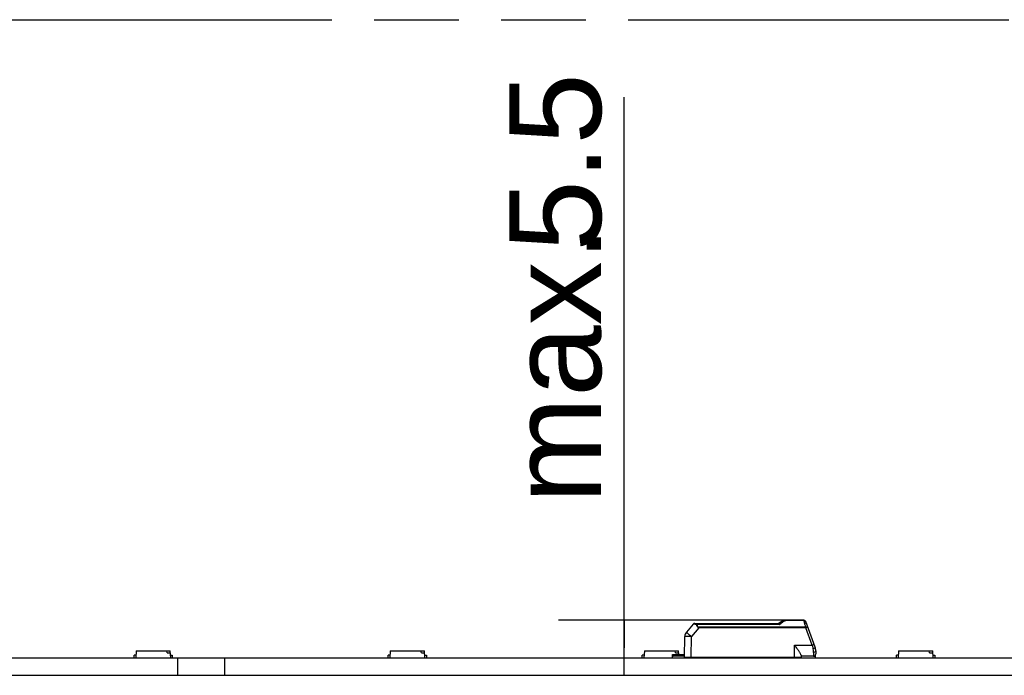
# Model space of a CAD drawing. Header units: millimetres. Extents: x 0 to 210, y 0 to 297.
# Tile 10 of 42: x 114 to 136, y 168 to 183. Entities that reach past the tile are written whole.
import ezdxf

# ---------------------------------------------------------------- set-up
doc = ezdxf.new("R2010")
doc.units = ezdxf.units.MM
doc.header["$LTSCALE"] = 19.36
doc.linetypes.add('PHANTOM', pattern=[0.8, 0.45, -0.05, 0.1, -0.05, 0.1, -0.05])
doc.layers.get('0').update_dxf_attribs({"linetype": 'CONTINUOUS'})
doc.layers.add('DEFAULT_3', color=7, linetype='PHANTOM')
doc.layers.add('Z_DIM_2D', color=7, linetype='CONTINUOUS')
doc.styles.add('TEXTSTYLE_3', font='helveticaneueltw1g-ltcn.otf')
doc.dimstyles.new('DIMSTYLE_3', dxfattribs={"dimtxt": 2.1, "dimasz": 3.5, "dimexe": 1.5, "dimexo": 0, "dimgap": 0.525, "dimtad": 1, "dimdec": 3, "dimlfac": 4, "dimdsep": 46, "dimtxsty": 'TEXTSTYLE_3', "dimblk": '_FILLED', "dimblk1": '_FILLED', "dimblk2": '_FILLED', "dimcen": 0.09, "dimclrt": 5, "dimazin": 2, "dimtp": 0.1, "dimtm": 0.1, "dimtfac": 1, "dimtdec": 3, "dimtofl": 0, "dimtmove": 0, "dimatfit": 3, "dimldrblk": '_FILLED', "dimfxl": 0, "dimtolj": 1, "dimarcsym": 0})

# ---------------------------------------------------------------- blocks, each defined once
blk = doc.blocks.new('*D8')
at = {"layer": 'Z_DIM_2D', "color": 2, "linetype": 'Continuous', "transparency": 16777216}
for p, q in [((127.477, 168.319), (127.477, 180.906)), ((131.177, 168.95), (125.977, 168.95)), ((127.477, 168.95), (127.477, 168.319)), ((127.477, 167.687), (127.477, 168.319))]:
    blk.add_line(p, q, dxfattribs=at)
at = {"layer": 'Z_DIM_2D', "color": 5, "linetype": 'Continuous', "transparency": 16777216, "style": 'TEXTSTYLE_3'}
for s, p in [('5.5', (126.952, 177.379)), ('max. ', (126.952, 171.612))]:
    blk.add_text(s, height=2.1, rotation=90, dxfattribs=at).set_placement(p)
blk = doc.blocks.new('_FILLED')
at = {"color": 0, "linetype": 'ByBlock'}
blk.add_solid([(0, 0), (-1, 0.125), (-1, -0.125)], dxfattribs=at)
blk = doc.blocks.new('_NONE')

msp = doc.modelspace()

# ---------------------------------------------------------------- linework, layer by layer
at = {"color": 6, "linetype": 'Continuous'}
for p, q in [((131.09167, 168.92336), (131.02096, 168.87475)), ((131.58661, 168.94975), (131.17664, 168.94975)), ((131.84758, 168.32893), (131.63359, 168.91686)), ((129.05742, 168.85689), (128.90187, 168.67153)), ((129.09572, 168.87475), (131.02132, 168.87475)), ((131.61351, 168.84833), (131.6224, 168.81838)), ((131.63166, 168.78126), (131.63166, 168.77639)), ((128.86263, 168.09975), (128.86679, 168.57642)), ((116.31617, 168.24975), (116.30765, 168.08725)), ((116.31617, 168.24975), (117.09913, 168.24975)), ((117.02823, 168.19975), (117.01839, 168.24975)), ((117.10765, 168.08725), (117.09913, 168.24975)), ((122.12867, 168.24975), (122.12015, 168.08725)), ((122.12867, 168.24975), (122.91163, 168.24975)), ((122.84073, 168.19975), (122.83089, 168.24975)), ((122.92015, 168.08725), (122.91163, 168.24975)), ((127.94117, 168.24975), (127.93265, 168.08725)), ((127.94117, 168.24975), (128.72413, 168.24975)), ((128.65323, 168.19975), (128.64339, 168.24975)), ((128.72872, 168.16225), (128.72413, 168.24975)), ((131.86263, 168.24368), (131.86263, 168.17475)), ((133.75367, 168.24975), (133.74515, 168.08725)), ((133.75367, 168.24975), (134.53663, 168.24975)), ((134.46573, 168.19975), (134.45589, 168.24975)), ((134.54515, 168.08725), (134.53663, 168.24975)), ((101.6371, 168.08725), (117.26043, 168.08725)), ((116.31093, 168.14975), (116.27015, 168.14975)), ((116.27015, 168.087), (116.27015, 168.14975)), ((117.02823, 168.19975), (117.10175, 168.19975)), ((117.10601, 168.14975), (117.14515, 168.14975)), ((117.14515, 168.14975), (117.14515, 168.087)), ((117.26043, 168.08725), (117.26043, 167.68725)), ((117.2621, 168.08725), (137.05013, 168.08725)), ((118.33548, 168.08725), (118.33548, 167.68725)), ((122.12343, 168.14975), (122.08265, 168.14975)), ((122.08265, 168.087), (122.08265, 168.14975)), ((122.84073, 168.19975), (122.91425, 168.19975)), ((122.91851, 168.14975), (122.95765, 168.14975)), ((122.95765, 168.14975), (122.95765, 168.087)), ((127.93593, 168.14975), (127.89515, 168.14975)), ((127.89515, 168.087), (127.89515, 168.14975)), ((128.58763, 168.16225), (128.86301, 168.16225)), ((128.58763, 168.08725), (128.58763, 168.16225)), ((128.86274, 168.12475), (128.62513, 168.12475)), ((128.65323, 168.19975), (128.72675, 168.19975)), ((128.86263, 168.09975), (131.52513, 168.09975)), ((131.27513, 168.09975), (131.26263, 168.08725)), ((131.52513, 168.14658), (131.52513, 168.09975)), ((131.81263, 168.12475), (131.52513, 168.12475)), ((131.85013, 168.14191), (131.85013, 168.08725)), ((133.74843, 168.14975), (133.70765, 168.14975)), ((133.70765, 168.087), (133.70765, 168.14975)), ((134.46573, 168.19975), (134.53925, 168.19975)), ((134.54351, 168.14975), (134.58265, 168.14975)), ((134.58265, 168.14975), (134.58265, 168.087)), ((67.30013, 167.68725), (137.05013, 167.68725))]:
    msp.add_line(p, q, dxfattribs=at)
at = {"color": 9, "linetype": 'Continuous'}
for p, q in [((131.08133, 168.88463), (131.10781, 168.90692)), ((131.10781, 168.90692), (131.11999, 168.91714)), ((131.17664, 168.93864), (131.17664, 168.94975)), ((131.58661, 168.93864), (131.17665, 168.93864)), ((131.58661, 168.94975), (131.58661, 168.93864)), ((131.58661, 168.93864), (131.58931, 168.92957)), ((131.58931, 168.92957), (131.59517, 168.90988)), ((129.18457, 168.77639), (129.01696, 168.57679)), ((129.13119, 168.8431), (129.07664, 168.85373)), ((129.15262, 168.84698), (129.15262, 168.87475)), ((131.03613, 168.84698), (129.15262, 168.84698)), ((131.63166, 168.77639), (129.18457, 168.77639)), ((131.63167, 168.78733), (129.18458, 168.78733)), ((129.18458, 168.78733), (129.18458, 168.77639)), ((131.03613, 168.84698), (131.04101, 168.851)), ((131.63173, 168.78061), (131.63166, 168.78126)), ((131.77702, 168.37693), (131.63166, 168.77639)), ((129.0128, 168.09975), (129.01696, 168.57679)), ((131.37513, 168.37693), (131.77702, 168.37693)), ((131.37513, 168.09975), (131.37513, 168.37693)), ((128.62513, 168.16225), (128.62513, 168.12475)), ((131.2428, 168.08725), (131.2428, 168.09975)), ((131.42513, 168.08725), (131.42513, 168.09975)), ((131.81263, 168.21069), (131.81263, 168.12475))]:
    msp.add_line(p, q, dxfattribs=at)
at = {"color": 7, "linetype": 'Continuous'}
for p, q in [((131.63519, 168.77767), (131.63165, 168.77638)), ((131.63899, 168.77905), (131.63519, 168.77767))]:
    msp.add_line(p, q, dxfattribs=at)
at = {"color": 9, "linetype": 'Continuous'}
msp.add_lwpolyline([(131.63166, 168.78733), (131.63164, 168.78669), (131.63163, 168.78606), (131.63164, 168.78545), (131.63164, 168.78484), (131.63157, 168.78425), (131.63153, 168.78368), (131.63163, 168.78321), (131.63175, 168.78263), (131.63178, 168.78152), (131.63177, 168.78063), (131.63173, 168.78061)], dxfattribs=at)
at = {"color": 6, "linetype": 'Continuous'}
for centre, radius, start, end in [((131.17664, 168.79975), 0.15, 90.000688, 124.508042), ((131.58661, 168.89975), 0.05, 20.0006, 89.999945), ((129.09572, 168.82475), 0.05, 90.000025, 139.999854), ((120.36478, 165.51921), 11.73103, 16.48643, 16.631777), ((141.6924, 171.80566), 10.50374, 196.523046, 196.699803), ((129.01678, 168.57511), 0.15, 140, 179.5), ((131.61263, 168.2435), 0.25, 0.041293, 19.981572), ((129.10013, 168.23725), 0.15, 269.999997, 293.556464), ((131.81263, 168.17475), 0.05, 270, 0)]:
    msp.add_arc(centre, radius, start, end, dxfattribs=at)
at = {"color": 9, "linetype": 'Continuous'}
for centre, radius, start, end in [((131.18307, 168.84234), 0.09785, 123.54069, 130.141919), ((147.46822, 173.63205), 16.56057, 196.567533, 196.686775), ((127.7944, 172.78351), 5.09952, 309.54248, 309.922252), ((126.53875, 174.28135), 7.05405, 309.936369, 310.088294), ((131.67618, 168.69987), 0.09633, 97.475483, 99.686536), ((131.74836, 168.45531), 0.16745, 288.16736, 290.009093)]:
    msp.add_arc(centre, radius, start, end, dxfattribs=at)
at = {"color": 7, "linetype": 'Continuous'}
msp.add_arc((132.99601, 165.0423), 3.97553, 109.583968, 109.958715, dxfattribs=at)
at = {"color": 6, "linetype": 'Continuous'}
msp.add_ellipse((128.62513, 168.06225), major_axis=(0.0625, 0), ratio=1, start_param=1.57079633, end_param=2.21429744, dxfattribs=at)
at = {"color": 9, "linetype": 'Continuous'}
for points, knots in [([(131.09167, 168.92336), (131.09324, 168.92444), (131.10314, 168.92784), (131.11345, 168.922), (131.11999, 168.91714)], [0, 0, 0, 0, 0.18941815, 1, 1, 1, 1]), ([(131.12901, 168.92389), (131.1323, 168.92607), (131.14682, 168.93442), (131.16385, 168.93866), (131.17665, 168.93864)], [0, 0, 0, 0, 0.23574463, 1, 1, 1, 1]), ([(131.60926, 168.9374), (131.61219, 168.93662), (131.62238, 168.93288), (131.63092, 168.92419), (131.63359, 168.91686)], [0, 0, 0, 0, 0.28025498, 1, 1, 1, 1]), ([(129.07664, 168.85373), (129.07395, 168.85425), (129.06933, 168.85504), (129.06319, 168.85641), (129.05984, 168.85646), (129.05772, 168.85725), (129.05742, 168.85689)], [0, 0, 0, 0, 0.42156483, 0.73369361, 0.92752137, 1, 1, 1, 1]), ([(129.15262, 168.87475), (129.15029, 168.87475), (129.14319, 168.87198), (129.13541, 168.86013), (129.13232, 168.84936), (129.13119, 168.8431)], [0, 0, 0, 0, 0.1725444, 0.52910434, 1, 1, 1, 1]), ([(129.18458, 168.78733), (129.18174, 168.78779), (129.1709, 168.79125), (129.16315, 168.80098), (129.15975, 168.80857)], [0, 0, 0, 0, 0.25671041, 1, 1, 1, 1]), ([(131.65201, 168.86625), (131.65098, 168.86913), (131.64442, 168.8766), (131.62675, 168.88054), (131.61266, 168.87878), (131.60503, 168.87686)], [0, 0, 0, 0, 0.17852275, 0.54195174, 1, 1, 1, 1]), ([(131.63167, 168.78733), (131.63418, 168.78817), (131.64345, 168.79125), (131.65296, 168.79364), (131.65997, 168.79483)], [0, 0, 0, 0, 0.27119279, 1, 1, 1, 1]), ([(131.77704, 168.37693), (131.78308, 168.37913), (131.79356, 168.38278), (131.81044, 168.38934), (131.81551, 168.3901), (131.82487, 168.39443), (131.82404, 168.39358)], [0, 0, 0, 0, 0.38691537, 0.71334338, 0.92887109, 1, 1, 1, 1]), ([(131.81263, 168.21069), (131.81273, 168.21725), (131.81214, 168.24611), (131.80669, 168.27477), (131.80057, 168.2962)], [0, 0, 0, 0, 0.22736488, 1, 1, 1, 1]), ([(131.80565, 168.29796), (131.81681, 168.30201), (131.83145, 168.30913), (131.84537, 168.32016), (131.84834, 168.32683), (131.84757, 168.32897)], [0, 0, 0, 0, 0.65580748, 0.87415936, 1, 1, 1, 1]), ([(131.86263, 168.24364), (131.86263, 168.23448), (131.84689, 168.2146), (131.82485, 168.21072), (131.81263, 168.21069)], [0, 0, 0, 0, 0.42848352, 1, 1, 1, 1])]:
    msp.add_open_spline(points, degree=3, knots=knots, dxfattribs=at)
for points in [[(131.58661, 168.93864), (131.59409, 168.93972), (131.60195, 168.93936), (131.60926, 168.9374)], [(129.13119, 168.8431), (129.13816, 168.84514), (129.14538, 168.8464), (129.15262, 168.84698)], [(129.15975, 168.80857), (129.15496, 168.82068), (129.1534, 168.83398), (129.15262, 168.84698)]]:
    msp.add_open_spline(points, degree=3, dxfattribs=at)
at = {"color": 6, "linetype": 'Continuous'}
for points, knots in [([(129.18453, 168.77642), (129.17732, 168.77936), (129.16324, 168.78609), (129.14239, 168.80811), (129.13527, 168.82942), (129.13119, 168.8431)], [0, 0, 0, 0, 0.26276988, 0.51853909, 1, 1, 1, 1]), ([(131.02132, 168.87475), (131.02243, 168.87475), (131.02496, 168.87173), (131.03, 168.86303), (131.0336, 168.85381), (131.03613, 168.84698)], [0, 0, 0, 0, 0.10474752, 0.31479554, 1, 1, 1, 1]), ([(129.01695, 168.57584), (128.9978, 168.57605), (128.96999, 168.57632), (128.93461, 168.57656), (128.91213, 168.57669), (128.89375, 168.57668), (128.88111, 168.57677), (128.87381, 168.57657), (128.86994, 168.57676), (128.86833, 168.57627), (128.86679, 168.57666), (128.86679, 168.57642)], [0, 0, 0, 0, 0.38261298, 0.55544096, 0.70699256, 0.83136598, 0.92378859, 0.956871, 0.98072368, 0.99513474, 1, 1, 1, 1]), ([(128.90187, 168.67153), (128.90203, 168.67171), (128.9029, 168.67036), (128.90445, 168.66975), (128.90725, 168.66709), (128.91292, 168.66262), (128.92249, 168.65451), (128.93651, 168.64287), (128.95361, 168.62853), (128.98053, 168.60592), (129.00166, 168.58811), (129.0162, 168.57581)], [0, 0, 0, 0, 0.00482745, 0.01920225, 0.04300692, 0.07602854, 0.1683078, 0.2925382, 0.44399611, 0.6168403, 1, 1, 1, 1]), ([(131.52513, 168.14651), (131.52513, 168.15329), (131.52043, 168.16886), (131.5031, 168.20327), (131.47036, 168.25149), (131.4248, 168.31278), (131.39195, 168.35521), (131.37513, 168.37693)], [0, 0, 0, 0, 0.07346236, 0.17163994, 0.41873218, 0.70226924, 1, 1, 1, 1]), ([(131.77702, 168.37693), (131.78286, 168.35658), (131.79058, 168.32963), (131.79858, 168.30277), (131.80057, 168.2962)], [0, 0, 0, 0, 0.75523963, 1, 1, 1, 1]), ([(131.85013, 168.11225), (131.84763, 168.11413), (131.83648, 168.12143), (131.82281, 168.12475), (131.81263, 168.12475)], [0, 0, 0, 0, 0.23467577, 1, 1, 1, 1])]:
    msp.add_open_spline(points, degree=3, knots=knots, dxfattribs=at)
at = {"color": 7, "linetype": 'Continuous'}
for points, knots in [([(131.63207, 168.77655), (131.63366, 168.77264), (131.64128, 168.7657), (131.6504, 168.76912), (131.65386, 168.7715)], [0, 0, 0, 0, 0.5017801, 1, 1, 1, 1]), ([(131.67863, 168.79306), (131.67716, 168.79303), (131.67223, 168.79043), (131.66711, 168.78915), (131.66346, 168.78785)], [0, 0, 0, 0, 0.27537796, 1, 1, 1, 1]), ([(131.66365, 168.79538), (131.66553, 168.79574), (131.67017, 168.79633), (131.67742, 168.79621), (131.6786, 168.7932)], [0, 0, 0, 0, 0.37118314, 1, 1, 1, 1])]:
    msp.add_open_spline(points, degree=3, knots=knots, dxfattribs=at)
for points in [[(131.65386, 168.7715), (131.65906, 168.77507), (131.66255, 168.78156), (131.66349, 168.78781)], [(131.66349, 168.78781), (131.66387, 168.7903), (131.66392, 168.79287), (131.66364, 168.79537)]]:
    msp.add_open_spline(points, degree=3, dxfattribs=at)
at = {"layer": 'DEFAULT_3', "color": 91, "linetype": 'PHANTOM', "true_color": 0x80ff80}
msp.add_line((50.12864, 182.68), (150.12864, 182.68), dxfattribs=at)

# ---------------------------------------------------------------- dimensions: what is measured, and where the dimension line sits
at = {"layer": 'Z_DIM_2D', "color": 2, "linetype": 'Continuous'}
dim = msp.add_linear_dim(base=(127.47705, 168.94975), p1=(136.30013, 167.68725), p2=(131.17664, 168.94975), angle=90, text='max. <>', dimstyle='DIMSTYLE_3', override={"dimblk1": 'NONE', "dimblk2": 'NONE', "dimsah": 1}, dxfattribs=at)
dim.commit()
dim.dimension.update_dxf_attribs({"geometry": '*D8', "text_midpoint": (127.47705, 176.25888), "dimtype": 160})

doc.saveas('drawing.dxf')
